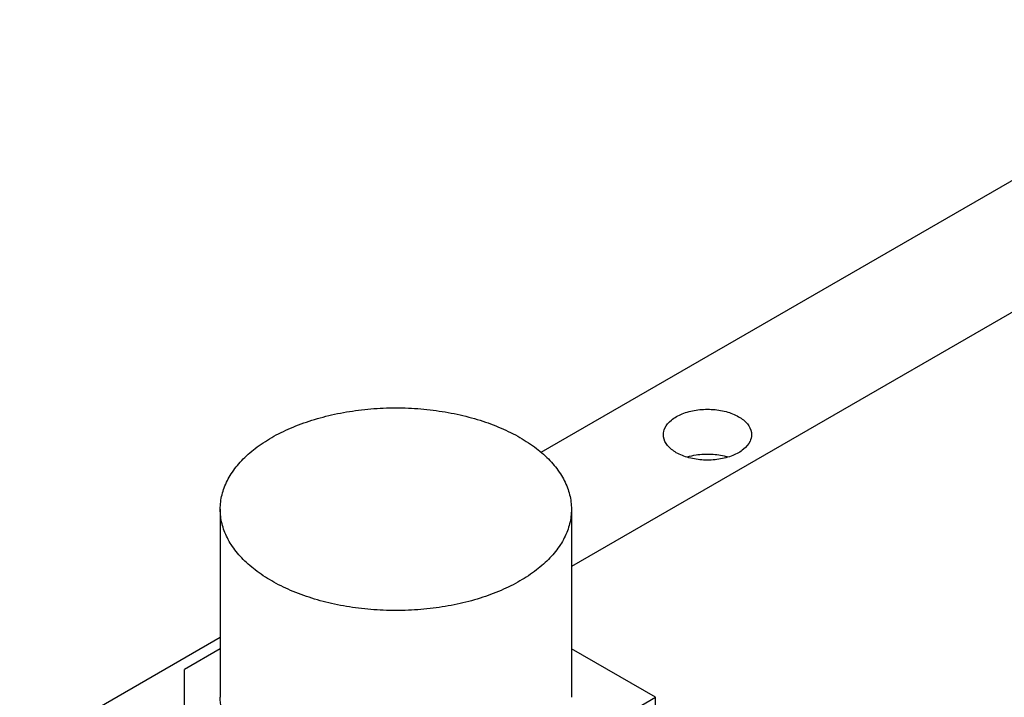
# Model space of a CAD drawing. Header units: inches. Extents: x 0 to 34, y 0 to 22.
# Tile 30 of 43: x 23.1 to 24.6, y 17.1 to 18.1. Entities that reach past the tile are written whole.
import ezdxf

# ---------------------------------------------------------------- set-up
doc = ezdxf.new("R2010")
doc.units = ezdxf.units.IN
doc.header["$LTSCALE"] = 1.87
doc.header["$MEASUREMENT"] = 0
doc.layers.get('0').update_dxf_attribs({"linetype": 'CONTINUOUS'})

msp = doc.modelspace()

# ---------------------------------------------------------------- linework, layer by layer
at = {"color": 3, "linetype": 'CONTINUOUS'}
for p, q in [((25.0012, 18.0939), (23.908, 17.4627)), ((23.4406, 17.1928), (23.1482, 17.024))]:
    msp.add_line(p, q, dxfattribs=at)
at = {"color": 7, "linetype": 'CONTINUOUS'}
for p, q in [((25.04, 17.9243), (23.9526, 17.2965)), ((23.4406, 17.3799), (23.4406, 17.1056)), ((23.9526, 17.3799), (23.9526, 17.1056)), ((23.4406, 17.1764), (23.3887, 17.1464)), ((24.0753, 17.1056), (23.9526, 17.1764)), ((23.3887, 16.8855), (23.3887, 17.1464)), ((23.7673, 16.9278), (24.0753, 17.1056)), ((24.0753, 16.9137), (24.0753, 17.1056))]:
    msp.add_line(p, q, dxfattribs=at)
for points, knots in [([(23.4406, 17.3799), (23.4406, 17.3835), (23.4413, 17.3942), (23.4458, 17.412), (23.4564, 17.4325), (23.4719, 17.4518), (23.4919, 17.4695), (23.5159, 17.4853), (23.5436, 17.499), (23.5743, 17.5103), (23.6074, 17.519), (23.6424, 17.5249), (23.6784, 17.5279), (23.7148, 17.5279), (23.7509, 17.5249), (23.7858, 17.519), (23.819, 17.5103), (23.8497, 17.499), (23.8687, 17.4896), (23.8776, 17.4844)], [0, 0, 0, 0, 0.020648, 0.062773, 0.107226, 0.15512, 0.207102, 0.263386, 0.323827, 0.388005, 0.455288, 0.524893, 0.595931, 0.667454, 0.738493, 0.808098, 0.875381, 0.939559, 1, 1, 1, 1]), ([(23.8776, 17.4844), (23.8859, 17.4797), (23.9014, 17.4695), (23.9214, 17.4518), (23.9368, 17.4325), (23.9474, 17.412), (23.952, 17.3942), (23.9526, 17.3835), (23.9526, 17.3799)], [0, 0, 0, 0, 0.213692, 0.411053, 0.592895, 0.76167, 0.921605, 1, 1, 1, 1]), ([(24.1217, 17.4563), (24.1258, 17.4576), (24.1373, 17.4601), (24.1564, 17.461), (24.1717, 17.4587), (24.1794, 17.4566), (24.1801, 17.4564)], [0, 0, 0, 0, 0.218639, 0.59559, 0.964964, 1, 1, 1, 1]), ([(23.5156, 17.2754), (23.5073, 17.2802), (23.4919, 17.2904), (23.4719, 17.3081), (23.4564, 17.3273), (23.4458, 17.3478), (23.4413, 17.3657), (23.4406, 17.3764), (23.4406, 17.3799)], [0, 0, 0, 0, 0.213692, 0.411053, 0.592895, 0.76167, 0.921605, 1, 1, 1, 1]), ([(23.9526, 17.3799), (23.9526, 17.3764), (23.952, 17.3657), (23.9474, 17.3478), (23.9368, 17.3273), (23.9214, 17.3081), (23.9014, 17.2904), (23.8773, 17.2745), (23.8497, 17.2608), (23.819, 17.2495), (23.7858, 17.2408), (23.7509, 17.235), (23.7148, 17.232), (23.6784, 17.232), (23.6424, 17.235), (23.6074, 17.2408), (23.5743, 17.2495), (23.5436, 17.2608), (23.5245, 17.2703), (23.5156, 17.2754)], [0, 0, 0, 0, 0.020648, 0.062773, 0.107226, 0.15512, 0.207102, 0.263386, 0.323827, 0.388005, 0.455288, 0.524893, 0.595931, 0.667454, 0.738493, 0.808098, 0.875381, 0.939559, 1, 1, 1, 1]), ([(23.5156, 17.0011), (23.5077, 17.0057), (23.4928, 17.0154), (23.4735, 17.0322), (23.4582, 17.0505), (23.4474, 17.0699), (23.4417, 17.0885), (23.4406, 17.1005), (23.4406, 17.1056)], [0, 0, 0, 0, 0.204719, 0.394492, 0.569941, 0.733045, 0.887272, 1, 1, 1, 1])]:
    msp.add_open_spline(points, degree=3, knots=knots, dxfattribs=at)
at = {"color": 3, "linetype": 'CONTINUOUS'}
for points, knots in [([(24.0867, 17.4886), (24.0868, 17.4919), (24.0887, 17.5003), (24.0986, 17.5114), (24.1147, 17.5201), (24.1346, 17.5253), (24.1564, 17.5263), (24.1776, 17.5232), (24.1907, 17.5181), (24.1964, 17.5149)], [0, 0, 0, 0, 0.076619, 0.194114, 0.336741, 0.500691, 0.674927, 0.84566, 1, 1, 1, 1]), ([(24.1964, 17.5149), (24.2012, 17.5121), (24.2094, 17.5059), (24.2148, 17.4954), (24.2152, 17.4897), (24.2152, 17.4887)], [0, 0, 0, 0, 0.495159, 0.904673, 1, 1, 1, 1]), ([(24.1055, 17.4624), (24.1007, 17.4652), (24.0925, 17.4714), (24.0871, 17.4818), (24.0867, 17.4875), (24.0867, 17.4886)], [0, 0, 0, 0, 0.495159, 0.904673, 1, 1, 1, 1]), ([(24.2152, 17.4887), (24.2151, 17.4854), (24.2132, 17.4769), (24.2033, 17.4659), (24.1872, 17.4571), (24.1672, 17.452), (24.1455, 17.4509), (24.1243, 17.4541), (24.1112, 17.4591), (24.1055, 17.4624)], [0, 0, 0, 0, 0.076619, 0.194114, 0.336741, 0.500691, 0.674927, 0.84566, 1, 1, 1, 1])]:
    msp.add_open_spline(points, degree=3, knots=knots, dxfattribs=at)

doc.saveas('drawing.dxf')
